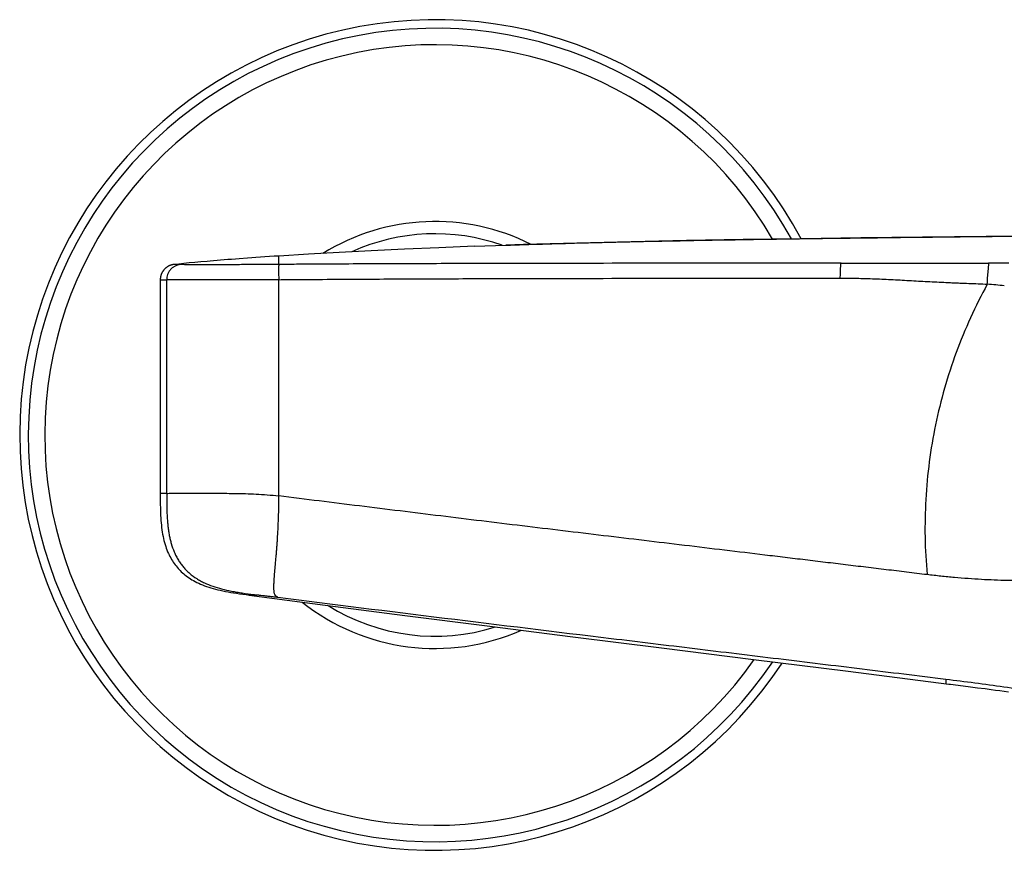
# Model space of a CAD drawing. Header units: millimetres. Extents: x 53 to 508, y -121 to 204.
# Tile 5 of 18: x 53 to 130, y 139 to 204. Entities that reach past the tile are written whole.
import ezdxf

# ---------------------------------------------------------------- set-up
doc = ezdxf.new("R2010")
doc.units = ezdxf.units.MM
doc.header["$LTSCALE"] = 23.1
doc.layers.get('0').update_dxf_attribs({"linetype": 'CONTINUOUS'})

msp = doc.modelspace()

# ---------------------------------------------------------------- linework, layer by layer
at = {"color": 7, "linetype": 'CONTINUOUS'}
for p, q in [((88.542, 186.757), (90.997, 186.844)), ((65.037, 185.333), (65.028, 185.332)), ((65.407, 185.371), (65.037, 185.333)), ((65.812, 185.412), (65.407, 185.371)), ((66.234, 185.453), (65.812, 185.412)), ((66.675, 185.494), (66.234, 185.453)), ((67.137, 185.536), (66.675, 185.494)), ((63.961, 184.14), (63.961, 167.186)), ((117.787, 153.498), (125.669, 152.503)), ((125.669, 152.503), (125.798, 152.487)), ((125.798, 152.487), (127.176, 152.312)), ((127.176, 152.312), (127.905, 152.218)), ((127.905, 152.218), (128.502, 152.141)), ((128.502, 152.141), (128.972, 152.08)), ((128.972, 152.08), (129.319, 152.034)), ((129.319, 152.034), (129.66, 151.988)), ((129.66, 151.988), (129.998, 151.942)), ((129.998, 151.942), (130.331, 151.896))]:
    msp.add_line(p, q, dxfattribs=at)
at = {"color": 9, "linetype": 'CONTINUOUS'}
for p, q in [((73.242, 185.337), (73.242, 185.996)), ((117.228, 185.435), (128.77, 185.439)), ((63.961, 184.14), (64.462, 184.133)), ((64.012, 184.141), (64.093, 184.14)), ((64.462, 167.423), (64.462, 184.133)), ((73.242, 167.219), (73.242, 184.146)), ((125.423, 152.886), (125.423, 152.534))]:
    msp.add_line(p, q, dxfattribs=at)
at = {"color": 7, "linetype": 'CONTINUOUS'}
for points in [[(139.094, 187.626), (133.733, 187.581), (128.578, 187.531), (123.599, 187.475), (118.783, 187.416), (114.113, 187.354), (109.573, 187.285), (105.146, 187.207), (100.815, 187.117), (96.566, 187.012), (92.373, 186.889), (90.997, 186.844)], [(88.542, 186.757), (85.756, 186.648), (83.064, 186.531), (80.464, 186.407), (77.958, 186.276), (75.546, 186.138), (73.242, 185.996)], [(70.144, 185.782), (69.836, 185.759), (69.535, 185.736), (69.241, 185.713), (68.954, 185.69), (68.674, 185.667), (68.401, 185.645), (68.135, 185.623), (67.876, 185.601), (67.623, 185.579), (67.137, 185.536)], [(73.242, 185.997), (72.88, 185.973), (72.511, 185.949), (72.149, 185.925), (71.796, 185.9), (71.45, 185.876), (71.112, 185.852), (70.782, 185.829), (70.144, 185.782)], [(65.028, 185.332), (65.022, 185.332), (65.015, 185.331), (65.007, 185.33), (65, 185.329), (64.991, 185.328), (64.982, 185.326), (64.972, 185.325), (64.961, 185.323), (64.949, 185.321), (64.938, 185.318), (64.925, 185.316), (64.912, 185.313), (64.899, 185.31), (64.886, 185.307), (64.872, 185.304), (64.858, 185.3), (64.844, 185.296), (64.83, 185.292), (64.815, 185.288), (64.8, 185.283), (64.785, 185.279), (64.77, 185.273), (64.754, 185.268), (64.739, 185.262), (64.723, 185.256), (64.707, 185.25), (64.691, 185.243), (64.675, 185.236), (64.658, 185.229), (64.642, 185.221), (64.625, 185.213), (64.608, 185.205), (64.591, 185.196), (64.574, 185.186), (64.557, 185.177), (64.54, 185.167), (64.522, 185.156), (64.505, 185.145), (64.488, 185.134), (64.47, 185.122), (64.453, 185.109), (64.435, 185.096), (64.418, 185.083), (64.4, 185.069), (64.383, 185.055), (64.366, 185.04), (64.349, 185.024), (64.332, 185.008), (64.315, 184.992), (64.299, 184.975), (64.282, 184.957), (64.266, 184.939), (64.25, 184.921), (64.234, 184.902), (64.219, 184.882), (64.204, 184.862), (64.188, 184.841), (64.174, 184.82), (64.159, 184.798), (64.145, 184.776), (64.131, 184.753), (64.117, 184.73), (64.104, 184.706), (64.091, 184.681), (64.078, 184.656), (64.066, 184.63), (64.055, 184.604), (64.043, 184.577), (64.033, 184.549), (64.023, 184.521), (64.013, 184.491), (64.005, 184.462), (63.997, 184.431), (63.989, 184.4), (63.983, 184.368), (63.977, 184.335), (63.972, 184.302), (63.968, 184.268), (63.964, 184.234), (63.962, 184.198), (63.961, 184.163), (63.961, 184.14)], [(63.961, 167.186), (63.961, 166.959), (63.962, 166.737), (63.965, 166.52), (63.968, 166.307), (63.973, 166.099), (63.98, 165.895), (63.989, 165.695), (64, 165.499), (64.013, 165.307), (64.029, 165.119), (64.047, 164.934), (64.068, 164.752), (64.091, 164.574), (64.118, 164.399), (64.147, 164.227), (64.179, 164.059), (64.214, 163.894), (64.252, 163.733), (64.293, 163.576), (64.337, 163.424), (64.383, 163.276), (64.433, 163.132), (64.484, 162.993), (64.538, 162.859), (64.594, 162.729), (64.652, 162.604), (64.713, 162.483), (64.775, 162.367), (64.839, 162.255), (64.906, 162.146), (64.974, 162.04), (65.044, 161.938), (65.117, 161.838), (65.192, 161.741), (65.27, 161.646), (65.35, 161.554), (65.433, 161.464), (65.518, 161.376), (65.607, 161.29), (65.698, 161.206), (65.793, 161.124), (65.891, 161.043), (65.993, 160.964), (66.099, 160.887), (66.209, 160.811), (66.324, 160.737), (66.443, 160.663), (66.567, 160.592), (66.697, 160.522), (66.832, 160.453), (66.972, 160.387), (67.118, 160.322), (67.269, 160.259), (67.426, 160.198), (67.587, 160.139), (67.752, 160.083), (67.923, 160.03), (68.098, 159.979), (68.279, 159.93), (68.464, 159.883), (68.655, 159.838), (68.852, 159.795), (69.054, 159.754), (69.263, 159.714), (69.478, 159.676), (69.701, 159.64), (69.931, 159.604), (70.168, 159.569), (70.414, 159.535), (70.669, 159.5), (70.911, 159.468)], [(70.911, 159.468), (76.875, 158.682), (83.092, 157.876), (89.545, 157.051), (96.246, 156.202), (103.189, 155.329), (110.372, 154.429), (117.787, 153.498)]]:
    msp.add_lwpolyline(points, dxfattribs=at)
at = {"color": 9, "linetype": 'CONTINUOUS'}
for points in [[(63.961, 184.14), (63.961, 184.14), (63.968, 184.141), (63.985, 184.141), (64.012, 184.141)], [(64.093, 184.14), (64.37, 184.135), (64.462, 184.133)]]:
    msp.add_lwpolyline(points, dxfattribs=at)
at = {"color": 7, "linetype": 'CONTINUOUS'}
msp.add_arc((85.461, 171.99), 32.5, 28.21114, 326.69647, dxfattribs=at)
at = {"color": 9, "linetype": 'CONTINUOUS'}
for centre, radius, start, end in [((85.461, 171.99), 31.828, 28.83798, 326.10125), ((85.461, 171.99), 30.542, 30.12863, 324.8783), ((85.461, 171.99), 16.705, 63.24518, 121.69632), ((85.461, 171.99), 15.748, 70.49826, 114.42704), ((127.298, 163.082), 20.754, 82.5093, 86.19609), ((85.461, 171.99), 16.705, 231.47418, 293.85048), ((85.461, 171.99), 15.748, 237.87854, 287.46344)]:
    msp.add_arc(centre, radius, start, end, dxfattribs=at)
at = {"color": 7, "linetype": 'CONTINUOUS'}
for points, knots in [([(90.997, 186.844), (92.911, 186.909), (96.741, 187.023), (102.486, 187.159), (108.232, 187.266), (113.021, 187.339), (116.852, 187.391), (120.683, 187.441), (125.472, 187.498), (131.217, 187.559), (135.048, 187.593), (136.963, 187.609)], [0, 0, 0, 0, 0.124997, 0.250005, 0.375019, 0.500035, 0.56254, 0.625042, 0.750038, 0.875023, 1, 1, 1, 1]), ([(64.462, 167.423), (64.523, 167.425), (64.659, 167.428), (64.891, 167.43), (65.176, 167.432), (65.515, 167.434), (65.904, 167.436), (66.516, 167.439), (67.39, 167.44), (68.339, 167.435), (69.187, 167.427), (69.896, 167.418), (70.658, 167.405), (71.473, 167.376), (72.342, 167.318), (72.937, 167.257), (73.242, 167.219)], [0, 0, 0, 0, 0.020751, 0.046644, 0.079152, 0.11795, 0.162364, 0.212098, 0.32672, 0.460897, 0.535852, 0.616458, 0.703013, 0.79583, 0.895037, 1, 1, 1, 1])]:
    msp.add_open_spline(points, degree=3, knots=knots, dxfattribs=at)
at = {"color": 9, "linetype": 'CONTINUOUS'}
for points, knots in [([(65.532, 185.328), (65.393, 185.314), (65.218, 185.265), (65.031, 185.16), (64.906, 185.075), (64.764, 184.945), (64.629, 184.76), (64.501, 184.494), (64.462, 184.275), (64.462, 184.133)], [0, 0, 0, 0, 0.239006, 0.302572, 0.367128, 0.497728, 0.628708, 0.757735, 1, 1, 1, 1]), ([(65.532, 185.328), (65.47, 185.329), (65.379, 185.332), (65.263, 185.333), (65.19, 185.334), (65.13, 185.334), (65.089, 185.334), (65.064, 185.334), (65.051, 185.334), (65.043, 185.334), (65.039, 185.334), (65.037, 185.333)], [0, 0, 0, 0, 0.379609, 0.549651, 0.699878, 0.823201, 0.915075, 0.948778, 0.97413, 0.991121, 1, 1, 1, 1]), ([(73.242, 185.338), (72.777, 185.334), (71.858, 185.328), (70.514, 185.321), (69.255, 185.316), (68.127, 185.313), (67.289, 185.311), (66.717, 185.312), (66.373, 185.313), (66.088, 185.315), (65.86, 185.319), (65.681, 185.323), (65.578, 185.326), (65.532, 185.328)], [0, 0, 0, 0, 0.181048, 0.357418, 0.522888, 0.671098, 0.796416, 0.848853, 0.893589, 0.930343, 0.95964, 0.982396, 1, 1, 1, 1]), ([(73.242, 185.338), (73.241, 185.335), (73.239, 185.33), (73.235, 185.315), (73.231, 185.291), (73.227, 185.255), (73.223, 185.21), (73.219, 185.155), (73.215, 185.066), (73.211, 184.937), (73.212, 184.764), (73.216, 184.569), (73.226, 184.361), (73.236, 184.218), (73.242, 184.146)], [0, 0, 0, 0, 0.006355, 0.014708, 0.037359, 0.067858, 0.106121, 0.151891, 0.204618, 0.329174, 0.476291, 0.640671, 0.817199, 1, 1, 1, 1]), ([(117.228, 185.435), (113.555, 185.434), (106.212, 185.431), (97.038, 185.423), (89.705, 185.41), (85.127, 185.397), (81.467, 185.384), (78.724, 185.371), (76.439, 185.358), (74.612, 185.347), (73.698, 185.341), (73.242, 185.337)], [0, 0, 0, 0, 0.250531, 0.500765, 0.625746, 0.750621, 0.813015, 0.875377, 0.937706, 0.968857, 1, 1, 1, 1]), ([(117.171, 184.266), (117.173, 184.398), (117.178, 184.591), (117.186, 184.84), (117.193, 185.006), (117.201, 185.151), (117.209, 185.272), (117.217, 185.354), (117.223, 185.406), (117.226, 185.426), (117.228, 185.435)], [0, 0, 0, 0, 0.338136, 0.495431, 0.638664, 0.763829, 0.867616, 0.947078, 0.97698, 1, 1, 1, 1]), ([(128.675, 183.79), (128.678, 183.877), (128.685, 184.051), (128.699, 184.311), (128.719, 184.567), (128.738, 184.775), (128.754, 184.935), (128.766, 185.047), (128.775, 185.148), (128.782, 185.236), (128.784, 185.308), (128.783, 185.363), (128.778, 185.405), (128.773, 185.428), (128.77, 185.438)], [0, 0, 0, 0, 0.158294, 0.316063, 0.472043, 0.623491, 0.69582, 0.764212, 0.826706, 0.880793, 0.924351, 0.956988, 0.980806, 1, 1, 1, 1]), ([(73.242, 184.146), (72.713, 184.142), (71.668, 184.135), (70.141, 184.129), (68.708, 184.126), (67.424, 184.124), (66.47, 184.123), (65.817, 184.123), (65.422, 184.123), (65.095, 184.125), (64.834, 184.127), (64.63, 184.13), (64.513, 184.132), (64.462, 184.133)], [0, 0, 0, 0, 0.180762, 0.356855, 0.522043, 0.670145, 0.795599, 0.848195, 0.893286, 0.930448, 0.959979, 0.982509, 1, 1, 1, 1]), ([(73.242, 184.146), (73.698, 184.149), (74.611, 184.156), (76.436, 184.17), (79.633, 184.19), (84.201, 184.213), (89.687, 184.232), (97.01, 184.249), (106.172, 184.26), (113.503, 184.264), (117.171, 184.265)], [0, 0, 0, 0, 0.031158, 0.062322, 0.124673, 0.249453, 0.374333, 0.499308, 0.749509, 1, 1, 1, 1]), ([(117.171, 184.266), (117.411, 184.266), (117.891, 184.264), (118.61, 184.254), (119.329, 184.237), (120.048, 184.211), (120.767, 184.178), (121.485, 184.141), (122.203, 184.101), (123.161, 184.048), (124.12, 183.995), (125.079, 183.946), (125.678, 183.918), (126.158, 183.898), (126.638, 183.879), (127.237, 183.859), (127.956, 183.831), (128.435, 183.806), (128.675, 183.79)], [0, 0, 0, 0, 0.062482, 0.124971, 0.187449, 0.249907, 0.312355, 0.374811, 0.437284, 0.499782, 0.624851, 0.687415, 0.749976, 0.78125, 0.812517, 0.875027, 0.937515, 1, 1, 1, 1]), ([(128.675, 183.789), (128.204, 182.932), (127.326, 181.179), (126.208, 178.46), (125.293, 175.661), (124.589, 172.8), (124.098, 169.892), (123.823, 166.955), (123.766, 164.005), (123.874, 162.04), (123.963, 161.061)], [0, 0, 0, 0, 0.124616, 0.24939, 0.374302, 0.499331, 0.624448, 0.749619, 0.874812, 1, 1, 1, 1]), ([(64.462, 167.423), (64.423, 167.422), (64.35, 167.42), (64.248, 167.416), (64.173, 167.413), (64.121, 167.411), (64.087, 167.409), (64.058, 167.408), (64.033, 167.407), (64.011, 167.405), (63.993, 167.404), (63.981, 167.403), (63.973, 167.402), (63.969, 167.401), (63.965, 167.401), (63.963, 167.4), (63.961, 167.4), (63.961, 167.4), (63.961, 167.399)], [0, 0, 0, 0, 0.233643, 0.43631, 0.607959, 0.682138, 0.748546, 0.807179, 0.858031, 0.901098, 0.936377, 0.963868, 0.974694, 0.983575, 0.990517, 0.995527, 0.998636, 1, 1, 1, 1]), ([(64.462, 167.423), (64.462, 167.112), (64.463, 166.655), (64.475, 166.056), (64.493, 165.633), (64.521, 165.227), (64.559, 164.841), (64.607, 164.475), (64.665, 164.131), (64.735, 163.803), (64.85, 163.369), (65.001, 162.934), (65.199, 162.51), (65.37, 162.202), (65.559, 161.914), (65.769, 161.646), (66.001, 161.396), (66.338, 161.084), (66.708, 160.809), (67.104, 160.576), (67.517, 160.367), (68.067, 160.148), (68.774, 159.935), (69.404, 159.794), (69.943, 159.696), (70.531, 159.602), (70.982, 159.538), (71.288, 159.496)], [0, 0, 0, 0, 0.07691, 0.113292, 0.148286, 0.181879, 0.213976, 0.244463, 0.273231, 0.300459, 0.327464, 0.384516, 0.414076, 0.44332, 0.471593, 0.49944, 0.527553, 0.555963, 0.612998, 0.641379, 0.669792, 0.727495, 0.787666, 0.852471, 0.887248, 0.923561, 1, 1, 1, 1]), ([(73.166, 159.293), (73.146, 159.302), (73.107, 159.321), (73.052, 159.354), (73.004, 159.393), (72.947, 159.457), (72.909, 159.542), (72.883, 159.64), (72.869, 159.729), (72.859, 159.831), (72.852, 160.006), (72.852, 160.209), (72.861, 160.442), (72.877, 160.734), (72.907, 161.151), (72.957, 161.715), (73.004, 162.232), (73.044, 162.675), (73.073, 163.011), (73.099, 163.345), (73.132, 163.813), (73.171, 164.453), (73.209, 165.294), (73.235, 166.227), (73.242, 166.879), (73.242, 167.219)], [0, 0, 0, 0, 0.008318, 0.016147, 0.023696, 0.031274, 0.047976, 0.057773, 0.068819, 0.081378, 0.096063, 0.133712, 0.156851, 0.182783, 0.242553, 0.312614, 0.393284, 0.435905, 0.47809, 0.518839, 0.560271, 0.652611, 0.757481, 0.873387, 1, 1, 1, 1]), ([(123.963, 161.061), (123.695, 161.093), (123.161, 161.158), (122.362, 161.255), (121.565, 161.352), (120.503, 161.48), (119.177, 161.64), (117.59, 161.832), (116.007, 162.023), (114.426, 162.214), (112.848, 162.404), (110.746, 162.657), (108.12, 162.974), (104.967, 163.353), (101.81, 163.732), (98.644, 164.111), (95.467, 164.492), (92.282, 164.876), (89.093, 165.263), (84.846, 165.782), (79.562, 166.433), (75.342, 166.957), (73.242, 167.219)], [0, 0, 0, 0, 0.01586, 0.031567, 0.047278, 0.063014, 0.094387, 0.125659, 0.156871, 0.188033, 0.219149, 0.25023, 0.312338, 0.374451, 0.436658, 0.499052, 0.561691, 0.624512, 0.687421, 0.750323, 0.875735, 1, 1, 1, 1]), ([(137.698, 161.144), (137.535, 161.113), (137.188, 161.05), (136.411, 160.925), (135.55, 160.813), (134.61, 160.721), (133.529, 160.64), (132.061, 160.581), (130.183, 160.59), (128.534, 160.658), (127.163, 160.749), (126.285, 160.82), (125.575, 160.886), (125.039, 160.94), (124.502, 160.999), (124.143, 161.04), (123.963, 161.061)], [0, 0, 0, 0, 0.036007, 0.076681, 0.171309, 0.224834, 0.282205, 0.40733, 0.544349, 0.690625, 0.766381, 0.843424, 0.882322, 0.921411, 0.960652, 1, 1, 1, 1]), ([(70.911, 159.468), (70.91, 159.468), (70.909, 159.468), (70.907, 159.468), (70.906, 159.469), (70.906, 159.469), (70.906, 159.47), (70.907, 159.47), (70.908, 159.47), (70.91, 159.471), (70.913, 159.472), (70.916, 159.472), (70.921, 159.473), (70.929, 159.474), (70.942, 159.475), (70.96, 159.477), (70.991, 159.48), (71.04, 159.483), (71.109, 159.487), (71.194, 159.492), (71.255, 159.495), (71.288, 159.496)], [0, 0, 0, 0, 0.006736, 0.011181, 0.013493, 0.014183, 0.015068, 0.016406, 0.018278, 0.023718, 0.03148, 0.04159, 0.05406, 0.0689, 0.105701, 0.152022, 0.207883, 0.348288, 0.527036, 0.744238, 1, 1, 1, 1]), ([(71.288, 159.496), (71.299, 159.497), (71.326, 159.497), (71.375, 159.494), (71.44, 159.49), (71.518, 159.484), (71.609, 159.476), (71.755, 159.461), (71.964, 159.439), (72.238, 159.408), (72.538, 159.372), (72.85, 159.333), (73.06, 159.307), (73.166, 159.293)], [0, 0, 0, 0, 0.017659, 0.04358, 0.077785, 0.119642, 0.168417, 0.22363, 0.35194, 0.501078, 0.662812, 0.830277, 1, 1, 1, 1]), ([(73.166, 159.293), (77.507, 158.741), (86.2, 157.659), (97.075, 156.336), (105.788, 155.282), (112.33, 154.489), (118.876, 153.693), (123.24, 153.156), (125.423, 152.886)], [0, 0, 0, 0, 0.249336, 0.499173, 0.624252, 0.749424, 0.874677, 1, 1, 1, 1]), ([(125.423, 152.886), (126.94, 152.698), (129.217, 152.416), (132.24, 151.947), (134.121, 151.601), (135.618, 151.285), (136.736, 151.026), (137.848, 150.744), (138.954, 150.436), (140.051, 150.101), (141.139, 149.735), (142.216, 149.335), (142.924, 149.045), (143.275, 148.894)], [0, 0, 0, 0, 0.249909, 0.374887, 0.499875, 0.562377, 0.624883, 0.687392, 0.749905, 0.812423, 0.874944, 0.937469, 1, 1, 1, 1])]:
    msp.add_open_spline(points, degree=3, knots=knots, dxfattribs=at)
msp.add_open_spline([(130.352, 185.44), (129.825, 185.439), (129.297, 185.439), (128.77, 185.438)], degree=3, dxfattribs=at)

doc.saveas('drawing.dxf')
